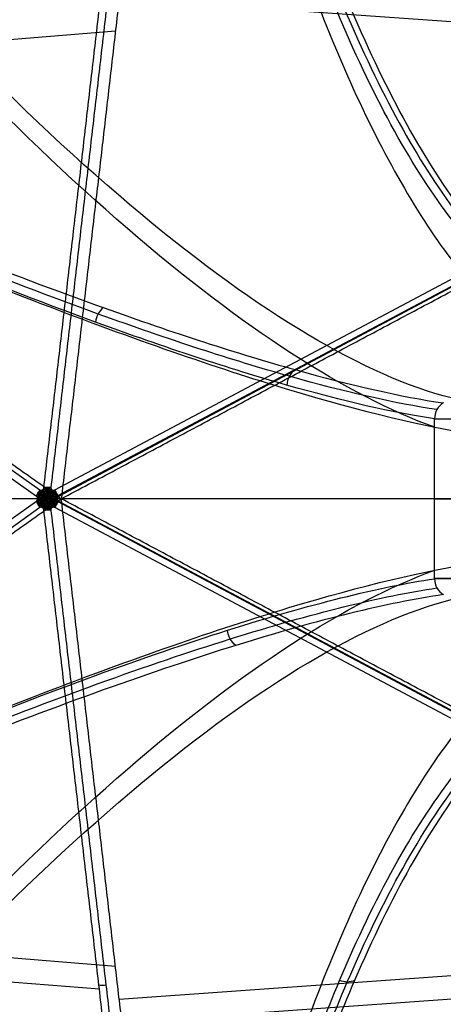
# Model space of a CAD drawing. Header units: millimetres. Extents: x -445 to 449, y -417 to 415.
# Tile 5 of 256: x -373 to -327, y -56 to 51. Entities that reach past the tile are written whole.
import ezdxf

# ---------------------------------------------------------------- set-up
doc = ezdxf.new("R2010")
doc.units = ezdxf.units.MM
doc.header["$MEASUREMENT"] = 0
doc.layers.add('Default', color=7, linetype='Continuous', true_color=0x000000)

msp = doc.modelspace()

# ---------------------------------------------------------------- linework, layer by layer
at = {"layer": 'Default', "color": 9, "true_color": 0xbfbfbf}
for p, q in [((-278.11, 47.33, -926.72), (-362.55, 53.35, -916.23)), ((-444.11, 51.52, -875.76), (-371.16, 0.03, -940.14)), ((-369.53, 0.03, -940.67), (-272.72, 51.52, -931.04)), ((-371.54, -0.66, -940.02), (-444.49, 50.83, -875.63)), ((-272.38, 50.91, -931.17), (-369.19, -0.58, -940.79)), ((-272.34, 50.83, -931.17), (-369.15, -0.66, -940.79)), ((-362.97, 49.75, -917.52), (-432.67, 44.13, -879.4)), ((-328.37, 7.74, -754.88), (-319.16, 7.74, -726.33)), ((-371.42, -0.92, -940.12), (-444.49, -0.92, -875.63)), ((-368.84, -0.92, -935.73), (-439.8, -0.92, -873.11)), ((-272.34, -0.92, -931.17), (-369.31, -0.92, -940.8)), ((-274.66, -0.92, -926.37), (-368.84, -0.92, -935.73)), ((-328.37, -0.92, -754.88), (-323.61, -0.92, -740.13)), ((-444.49, -52.68, -875.63), (-371.54, -1.19, -940.02)), ((-371.16, -1.88, -940.14), (-444.11, -53.37, -875.76)), ((-272.72, -53.37, -931.04), (-369.53, -1.88, -940.67)), ((-272.38, -52.76, -931.17), (-369.19, -1.27, -940.79)), ((-369.15, -1.19, -940.79), (-272.34, -52.68, -931.17)), ((-319.16, -9.58, -726.33), (-328.37, -9.58, -754.88)), ((-328.37, -9.58, -754.88), (-319.16, -9.58, -726.33)), ((-362.97, -51.6, -917.52), (-432.67, -45.98, -879.4)), ((-364.71, -54.08, -921.62), (-436.87, -48.26, -882.15)), ((-278.11, -49.18, -926.72), (-362.55, -55.2, -916.23)), ((-276.13, -51.56, -931.38), (-363.52, -57.79, -920.53))]:
    msp.add_line(p, q, dxfattribs=at)
at = {"layer": 'Default', "color": 9, "true_color": 0xbfbfbf, "extrusion": (0.824206, -0.5, -0.265866)}
for centre, radius, start, end in [((51.29, -817.25, -61.32), 202.52, 176.7448, 222.114), ((-370.16, -749.27, -62.5), 202.52, 299.5618, 341.8616), ((-370.16, -749.27, -62.37), 197.52, 299.6063, 344.8566)]:
    msp.add_arc(centre, radius, start, end, dxfattribs=at)
at = {"layer": 'Default', "color": 9, "true_color": 0xbfbfbf, "extrusion": (0.824206, 0.5, -0.265866)}
for centre, radius, start, end in [((368.58, -749.53, -63.29), 197.52, 195.1434, 240.3937), ((368.58, -749.53, -63.42), 202.52, 198.1384, 240.4382), ((-52.87, -817.5, -62.25), 202.52, 317.886, 3.2552)]:
    msp.add_arc(centre, radius, start, end, dxfattribs=at)
at = {"layer": 'Default', "color": 9, "true_color": 0xbfbfbf, "extrusion": (0.66265, -0.467773, -0.584878)}
for start, end in [(259.0915, 270.6174), (247.5656, 259.0915)]:
    msp.add_arc((-214.04, -937.93, 303.9), 2, start, end, dxfattribs=at)
at = {"layer": 'Default', "color": 9, "true_color": 0xbfbfbf, "extrusion": (0.108432, 0.935546, 0.336149)}
for start, end in [(289.024, 300.5498), (277.4981, 289.024)]:
    msp.add_arc((367.28, -869.59, -355.99), 2, start, end, dxfattribs=at)
at = {"layer": 'Default', "color": 9, "true_color": 0xbfbfbf, "extrusion": (0.879515, 0.467773, 0.087419)}
for start, end in [(278.8639, 290.3898), (267.338, 278.8639)]:
    msp.add_arc((172.85, -906.67, -407.23), 2, start, end, dxfattribs=at)
at = {"layer": 'Default', "color": 9, "true_color": 0xbfbfbf, "extrusion": (0, 1, 0)}
for radius, start, end in [(197.52, 203.8596, 249.1098), (202.52, 203.7852, 249.1544)]:
    msp.add_arc((509.01, -674.98, -0.92), radius, start, end, dxfattribs=at)
at = {"layer": 'Default', "color": 9, "true_color": 0xbfbfbf, "extrusion": (0.66265, 0.467773, -0.584878)}
for start, end in [(280.9085, 292.4344), (269.3826, 280.9085)]:
    msp.add_arc((212.54, -938.55, 303.04), 2, start, end, dxfattribs=at)
at = {"layer": 'Default', "color": 9, "true_color": 0xbfbfbf, "extrusion": (0.879515, -0.467773, 0.087419)}
for start, end in [(249.6102, 261.1361), (261.1361, 272.662)]:
    msp.add_arc((-174.48, -906.75, -406.36), 2, start, end, dxfattribs=at)
at = {"layer": 'Default', "color": 9, "true_color": 0xbfbfbf, "extrusion": (-0.108432, 0.935546, -0.336149)}
for centre, start, end in [((367.49, -870.21, 354.27), 289.024, 300.5498), ((367.49, -870.21, 354.27), 277.4981, 289.024), ((367.49, -870.21, 299.21), 277.4981, 300.5498)]:
    msp.add_arc(centre, 2, start, end, dxfattribs=at)
at = {"layer": 'Default', "color": 9, "true_color": 0xbfbfbf}
for points, degree in [([(-370.73, 0.3, -940.28), (-364.76, 51.79, -921.78), (-358.79, 103.28, -903.28)], 2), ([(-358.03, 103.28, -903.52), (-364, 51.79, -922.02), (-369.97, 0.3, -940.53)], 2), ([(-357.23, 99.25, -899.74), (-398.51, 74.21, -886.42), (-439.8, 49.16, -873.11)], 2), ([(-357.23, 99.25, -899.74), (-363.04, 49.16, -917.74), (-368.84, -0.92, -935.73)], 2), ([(-274.66, 49.16, -926.37), (-315.95, 74.21, -913.06), (-357.23, 99.25, -899.74)], 2), ([(-354.37, 99.25, -890.88), (-313.09, 74.21, -904.2), (-271.81, 49.16, -917.51)], 2), ([(-439.8, 49.16, -873.11), (-404.32, 24.12, -904.42), (-368.84, -0.92, -935.73)], 2), ([(-368.84, -0.92, -935.73), (-321.75, 24.12, -931.05), (-274.66, 49.16, -926.37)], 2), ([(-364.28, 19.79, -810.61), (-364.5, 19.61, -810.47), (-364.88, 19.14, -810.27), (-365.09, 18.53, -810.27), (-365.14, 18.23, -810.33)], 3), ([(-343.49, 13.07, -784.46), (-343.74, 12.89, -784.33), (-344.17, 12.39, -784.13), (-344.37, 11.73, -784.12), (-344.4, 11.4, -784.16)], 3), ([(-327.41, 9.47, -755.19), (-327.42, 9.47, -755.19), (-327.42, 9.47, -755.19), (-327.42, 9.47, -755.19)], 3), ([(-328.37, 7.74, -754.88), (-328.37, 7.74, -754.88), (-328.37, 7.74, -754.88), (-328.37, 7.74, -754.88)], 3), ([(-328.37, -9.58, -754.88), (-328.37, -0.92, -754.88), (-328.37, 7.74, -754.88)], 2), ([(-370.62, -0.81, -940.58), (-370.64, -0.75, -940.57), (-370.7, -0.64, -940.54), (-370.82, -0.37, -940.46), (-370.95, -0.17, -940.35), (-370.99, 0, -940.25)], 3), ([(-370.43, -0.69, -940.65), (-370.46, -0.64, -940.63), (-370.52, -0.53, -940.6), (-370.66, -0.27, -940.51), (-370.73, -0.03, -940.42), (-370.81, 0.11, -940.31)], 3), ([(-370.41, -0.35, -940.61), (-370.44, -0.3, -940.59), (-370.5, -0.2, -940.55), (-370.6, -0.01, -940.47), (-370.68, 0.13, -940.38), (-370.76, 0.2, -940.31)], 3), ([(-370.68, -0.43, -940.52), (-370.67, -0.38, -940.52), (-370.66, -0.27, -940.51), (-370.6, -0.02, -940.47), (-370.57, 0.19, -940.41), (-370.61, 0.3, -940.34)], 3), ([(-370.54, -0.72, -940.61), (-370.53, -0.66, -940.61), (-370.52, -0.54, -940.6), (-370.51, -0.22, -940.56), (-370.46, 0.09, -940.49), (-370.49, 0.31, -940.39)], 3), ([(-370.43, -0.69, -940.65), (-370.39, -0.64, -940.65), (-370.33, -0.53, -940.66), (-370.16, -0.27, -940.67), (-370.05, -0.03, -940.64), (-369.91, 0.11, -940.6)], 3), ([(-370.43, -0.92, -940.65), (-370.39, -0.86, -940.66), (-370.33, -0.74, -940.68), (-370.16, -0.46, -940.7), (-369.99, -0.17, -940.7), (-369.84, 0.04, -940.63)], 3), ([(-370.41, -0.35, -940.61), (-370.38, -0.3, -940.61), (-370.31, -0.2, -940.61), (-370.18, -0.01, -940.6), (-370.06, 0.13, -940.58), (-369.96, 0.2, -940.56)], 3), ([(-370.32, -0.72, -940.68), (-370.32, -0.66, -940.68), (-370.32, -0.54, -940.67), (-370.3, -0.22, -940.63), (-370.31, 0.09, -940.54), (-370.23, 0.31, -940.48)], 3), ([(-370.23, -0.81, -940.71), (-370.21, -0.75, -940.71), (-370.14, -0.64, -940.72), (-370, -0.37, -940.73), (-369.82, -0.17, -940.71), (-369.74, 0, -940.66)], 3), ([(-370.15, -0.43, -940.7), (-370.15, -0.38, -940.69), (-370.16, -0.27, -940.67), (-370.18, -0.02, -940.61), (-370.17, 0.19, -940.54), (-370.1, 0.3, -940.5)], 3), ([(-439.8, -51.01, -873.11), (-404.32, -25.97, -904.42), (-368.84, -0.92, -935.73)], 2), ([(-370.95, -0.92, -940.44), (-370.99, -0.89, -940.42), (-371.07, -0.82, -940.37), (-371.24, -0.67, -940.26), (-371.39, -0.55, -940.15), (-371.49, -0.54, -940.05)], 3), ([(-370.95, -0.92, -940.44), (-370.99, -0.96, -940.42), (-371.07, -1.03, -940.37), (-371.24, -1.18, -940.26), (-371.39, -1.3, -940.15), (-371.49, -1.31, -940.05)], 3), ([(-370.89, -0.64, -940.46), (-370.94, -0.64, -940.43), (-371.05, -0.65, -940.38), (-371.25, -0.66, -940.26), (-371.39, -0.68, -940.15), (-371.48, -0.73, -940.07)], 3), ([(-370.65, -0.92, -940.57), (-370.69, -0.89, -940.56), (-370.79, -0.82, -940.51), (-371.04, -0.67, -940.39), (-371.26, -0.49, -940.24), (-371.44, -0.42, -940.09)], 3), ([(-370.62, -0.81, -940.58), (-370.67, -0.81, -940.56), (-370.79, -0.81, -940.51), (-371.07, -0.82, -940.38), (-371.3, -0.79, -940.24), (-371.44, -0.82, -940.11)], 3), ([(-370.65, -0.92, -940.57), (-370.69, -0.96, -940.56), (-370.79, -1.03, -940.51), (-371.04, -1.18, -940.39), (-371.26, -1.36, -940.24), (-371.44, -1.42, -940.09)], 3), ([(-370.62, -1.04, -940.58), (-370.67, -1.04, -940.56), (-370.79, -1.04, -940.51), (-371.07, -1.02, -940.38), (-371.3, -1.06, -940.24), (-371.44, -1.03, -940.11)], 3), ([(-370.43, -0.92, -940.65), (-370.5, -0.92, -940.63), (-370.63, -0.92, -940.58), (-370.93, -0.92, -940.45), (-371.23, -0.92, -940.3), (-371.42, -0.92, -940.12)], 3), ([(-370.43, -0.92, -940.65), (-370.49, -0.89, -940.63), (-370.6, -0.82, -940.59), (-370.86, -0.66, -940.48), (-371.15, -0.47, -940.31), (-371.38, -0.31, -940.11)], 3), ([(-370.43, -0.92, -940.65), (-370.49, -0.96, -940.63), (-370.6, -1.03, -940.59), (-370.86, -1.19, -940.48), (-371.15, -1.38, -940.31), (-371.38, -1.54, -940.11)], 3), ([(-370.54, -0.72, -940.61), (-370.59, -0.7, -940.59), (-370.69, -0.64, -940.55), (-370.94, -0.48, -940.42), (-371.18, -0.35, -940.26), (-371.31, -0.19, -940.13)], 3), ([(-370.68, -0.43, -940.52), (-370.73, -0.41, -940.5), (-370.83, -0.37, -940.45), (-371.03, -0.28, -940.33), (-371.18, -0.19, -940.21), (-371.24, -0.08, -940.14)], 3), ([(-370.89, -0.64, -940.46), (-370.91, -0.59, -940.44), (-370.95, -0.48, -940.41), (-371.04, -0.28, -940.33), (-371.08, -0.12, -940.25), (-371.08, 0, -940.2)], 3), ([(-370.62, -1.04, -940.58), (-370.64, -1.09, -940.57), (-370.7, -1.21, -940.54), (-370.82, -1.48, -940.46), (-370.95, -1.68, -940.35), (-370.99, -1.85, -940.25)], 3), ([(-370.43, -0.92, -940.65), (-370.37, -0.89, -940.67), (-370.25, -0.82, -940.71), (-369.98, -0.66, -940.76), (-369.65, -0.47, -940.8), (-369.34, -0.31, -940.77)], 3), ([(-370.43, -0.92, -940.65), (-370.39, -0.99, -940.66), (-370.33, -1.11, -940.68), (-370.16, -1.39, -940.7), (-369.99, -1.68, -940.7), (-369.84, -1.89, -940.63)], 3), ([(-370.32, -0.72, -940.68), (-370.26, -0.7, -940.69), (-370.15, -0.64, -940.72), (-369.88, -0.48, -940.76), (-369.59, -0.35, -940.77), (-369.41, -0.19, -940.74)], 3), ([(-370.23, -0.81, -940.71), (-370.18, -0.81, -940.72), (-370.05, -0.81, -940.75), (-369.75, -0.82, -940.81), (-369.48, -0.79, -940.82), (-369.29, -0.82, -940.8)], 3), ([(-370.23, -1.04, -940.71), (-370.18, -1.04, -940.72), (-370.05, -1.04, -940.75), (-369.75, -1.02, -940.81), (-369.48, -1.06, -940.82), (-369.29, -1.03, -940.8)], 3), ([(-370.23, -1.04, -940.71), (-370.21, -1.09, -940.71), (-370.14, -1.21, -940.72), (-370, -1.48, -940.73), (-369.82, -1.68, -940.71), (-369.74, -1.85, -940.66)], 3), ([(-370.2, -0.92, -940.72), (-370.16, -0.89, -940.73), (-370.05, -0.82, -940.75), (-369.78, -0.67, -940.8), (-369.51, -0.49, -940.8), (-369.28, -0.42, -940.78)], 3), ([(-370.2, -0.92, -940.72), (-370.16, -0.96, -940.73), (-370.05, -1.03, -940.75), (-369.78, -1.18, -940.8), (-369.51, -1.36, -940.8), (-369.28, -1.42, -940.78)], 3), ([(-370.15, -0.43, -940.7), (-370.1, -0.41, -940.71), (-369.99, -0.37, -940.72), (-369.75, -0.28, -940.74), (-369.56, -0.19, -940.74), (-369.47, -0.08, -940.71)], 3), ([(-369.94, -0.64, -940.76), (-369.91, -0.59, -940.76), (-369.86, -0.48, -940.76), (-369.74, -0.28, -940.74), (-369.66, -0.12, -940.71), (-369.63, 0, -940.67)], 3), ([(-369.94, -0.64, -940.76), (-369.88, -0.64, -940.77), (-369.76, -0.65, -940.79), (-369.53, -0.66, -940.81), (-369.35, -0.68, -940.81), (-369.24, -0.73, -940.8)], 3), ([(-369.88, -0.92, -940.78), (-369.83, -0.89, -940.79), (-369.74, -0.82, -940.8), (-369.54, -0.67, -940.81), (-369.35, -0.55, -940.8), (-369.21, -0.54, -940.79)], 3), ([(-369.88, -0.92, -940.78), (-369.83, -0.96, -940.79), (-369.74, -1.03, -940.8), (-369.54, -1.18, -940.81), (-369.35, -1.3, -940.8), (-369.21, -1.31, -940.79)], 3), ([(-369.15, -0.66, -940.79), (-369.18, -0.68, -940.79), (-369.24, -0.72, -940.8), (-369.3, -0.82, -940.8), (-369.31, -0.89, -940.8), (-369.31, -0.92, -940.8)], 3), ([(-357.23, -101.1, -899.74), (-363.04, -51.01, -917.74), (-368.84, -0.92, -935.73)], 2), ([(-274.66, -51.01, -926.37), (-321.75, -25.97, -931.05), (-368.84, -0.92, -935.73)], 2), ([(-370.89, -1.21, -940.46), (-370.94, -1.21, -940.43), (-371.05, -1.2, -940.38), (-371.25, -1.19, -940.26), (-371.39, -1.17, -940.15), (-371.48, -1.12, -940.07)], 3), ([(-370.54, -1.13, -940.61), (-370.59, -1.15, -940.59), (-370.69, -1.21, -940.55), (-370.94, -1.37, -940.42), (-371.18, -1.5, -940.26), (-371.31, -1.66, -940.13)], 3), ([(-370.68, -1.41, -940.52), (-370.73, -1.43, -940.5), (-370.83, -1.48, -940.45), (-371.03, -1.57, -940.33), (-371.18, -1.66, -940.21), (-371.24, -1.77, -940.14)], 3), ([(-370.9, -1.89, -940.29), (-370.93, -1.87, -940.28), (-370.99, -1.84, -940.26), (-371.08, -1.84, -940.2), (-371.14, -1.86, -940.16), (-371.16, -1.88, -940.14)], 3), ([(-370.89, -1.21, -940.46), (-370.91, -1.26, -940.44), (-370.95, -1.37, -940.41), (-371.04, -1.57, -940.33), (-371.08, -1.73, -940.25), (-371.08, -1.85, -940.2)], 3), ([(-370.43, -1.16, -940.65), (-370.46, -1.21, -940.63), (-370.52, -1.32, -940.6), (-370.66, -1.58, -940.51), (-370.73, -1.82, -940.42), (-370.81, -1.95, -940.31)], 3), ([(-370.41, -1.5, -940.61), (-370.44, -1.55, -940.59), (-370.5, -1.65, -940.55), (-370.6, -1.84, -940.47), (-370.68, -1.97, -940.38), (-370.76, -2.04, -940.31)], 3), ([(-370.68, -1.41, -940.52), (-370.67, -1.47, -940.52), (-370.66, -1.58, -940.51), (-370.6, -1.83, -940.47), (-370.57, -2.03, -940.41), (-370.61, -2.15, -940.34)], 3), ([(-370.54, -1.13, -940.61), (-370.53, -1.19, -940.61), (-370.52, -1.31, -940.6), (-370.51, -1.63, -940.56), (-370.46, -1.94, -940.49), (-370.49, -2.16, -940.39)], 3), ([(-370.43, -1.16, -940.65), (-370.39, -1.21, -940.65), (-370.33, -1.32, -940.66), (-370.16, -1.58, -940.67), (-370.05, -1.82, -940.64), (-369.91, -1.95, -940.6)], 3), ([(-370.41, -1.5, -940.61), (-370.38, -1.55, -940.61), (-370.31, -1.65, -940.61), (-370.18, -1.84, -940.6), (-370.06, -1.97, -940.58), (-369.96, -2.04, -940.56)], 3), ([(-370.32, -1.13, -940.68), (-370.32, -1.19, -940.68), (-370.32, -1.31, -940.67), (-370.3, -1.63, -940.63), (-370.31, -1.94, -940.54), (-370.23, -2.16, -940.48)], 3), ([(-370.32, -1.13, -940.68), (-370.26, -1.15, -940.69), (-370.15, -1.21, -940.72), (-369.88, -1.37, -940.76), (-369.59, -1.5, -940.77), (-369.41, -1.66, -940.74)], 3), ([(-370.15, -1.41, -940.7), (-370.15, -1.47, -940.69), (-370.16, -1.58, -940.67), (-370.18, -1.83, -940.61), (-370.17, -2.03, -940.54), (-370.1, -2.15, -940.5)], 3), ([(-370.15, -1.41, -940.7), (-370.1, -1.43, -940.71), (-369.99, -1.48, -940.72), (-369.75, -1.57, -940.74), (-369.56, -1.66, -940.74), (-369.47, -1.77, -940.71)], 3), ([(-369.84, -1.89, -940.63), (-369.87, -1.9, -940.62), (-369.92, -1.95, -940.6), (-369.97, -2.04, -940.56), (-369.97, -2.11, -940.54), (-369.97, -2.14, -940.53)], 3), ([(-369.94, -1.21, -940.76), (-369.88, -1.21, -940.77), (-369.76, -1.2, -940.79), (-369.53, -1.19, -940.81), (-369.35, -1.17, -940.81), (-369.24, -1.12, -940.8)], 3), ([(-369.94, -1.21, -940.76), (-369.91, -1.26, -940.76), (-369.86, -1.37, -940.76), (-369.74, -1.57, -940.74), (-369.66, -1.73, -940.71), (-369.63, -1.85, -940.67)], 3), ([(-358.79, -105.13, -903.28), (-364.76, -53.64, -921.78), (-370.73, -2.14, -940.28)], 2), ([(-369.97, -2.14, -940.53), (-364, -53.64, -922.02), (-358.03, -105.13, -903.52)], 2), ([(-328.37, -9.58, -754.88), (-328.37, -9.59, -754.88), (-328.37, -9.59, -754.88), (-328.37, -9.59, -754.88)], 3), ([(-327.42, -11.31, -755.19), (-327.42, -11.31, -755.19), (-327.42, -11.32, -755.19), (-327.41, -11.32, -755.19)], 3), ([(-349.92, -16.82, -793.56), (-350.16, -16.64, -793.42), (-350.58, -16.15, -793.22), (-350.78, -15.5, -793.22), (-350.82, -15.18, -793.27)], 3), ([(-439.8, -51.01, -873.11), (-398.51, -76.06, -886.42), (-357.23, -101.1, -899.74)], 2), ([(-357.23, -101.1, -899.74), (-315.95, -76.06, -913.06), (-274.66, -51.01, -926.37)], 2), ([(-271.48, -52.14, -915.39), (-313.75, -77.18, -901.34), (-356.02, -102.23, -887.3)], 2), ([(-360.4, -103.5, -900.35), (-317.58, -78.13, -914.57), (-274.77, -52.77, -928.79)], 2), ([(-337.05, -53.14, -839.94), (-337.28, -53.24, -839.79), (-337.81, -53.35, -839.54), (-338.39, -53.24, -839.43), (-338.66, -53.14, -839.42)], 3), ([(-358.75, -106.16, -901.19), (-401.4, -80.28, -887.43), (-444.06, -54.41, -873.67)], 2), ([(-438.76, -53.75, -860.93), (-396.64, -79.3, -874.51), (-354.52, -104.85, -888.1)], 2), ([(-274.64, -54.07, -930.72), (-317.45, -79.44, -916.49), (-360.26, -104.81, -902.27)], 2), ([(-271.53, -54.41, -929.33), (-314.19, -80.28, -915.56), (-356.85, -106.16, -901.8)], 2), ([(-352.63, -104.85, -888.71), (-310.51, -79.3, -902.3), (-268.39, -53.75, -915.88)], 2)]:
    msp.add_open_spline(points, degree=degree, dxfattribs=at)
for points, knots in [([(-313.13, 18.13, -759.79), (-317.66, 19.92, -773.86), (-326.6, 27.38, -801.66), (-337.92, 47.78, -837.04), (-346.98, 73.56, -865.52), (-351.64, 92.31, -880.23), (-353.74, 102.36, -886.89)], [-1314.671432, -1314.671432, -1314.671432, -1314.671432, -1267.48661, -1220.301788, -1184.913171, -1149.524555, -1149.524555, -1149.524555, -1149.524555]), ([(-353.12, 102.42, -887), (-350.98, 92.38, -880.35), (-346.24, 73.66, -865.65), (-337.06, 47.94, -837.2), (-325.66, 27.61, -801.87), (-316.71, 20.18, -774.12), (-312.18, 18.4, -760.08)], [0, 0, 0, 0, 35.012924, 70.025848, 116.709747, 163.377336, 163.377336, 163.377336, 163.377336]), ([(-352.55, 102.36, -887.27), (-350.37, 92.31, -880.64), (-345.55, 73.56, -865.98), (-336.27, 47.78, -837.57), (-324.78, 27.38, -802.24), (-315.78, 19.92, -774.46), (-311.24, 18.13, -760.4)], [-189.353565, -189.353565, -189.353565, -189.353565, -153.964948, -118.576332, -71.39151, -24.206688, -24.206688, -24.206688, -24.206688]), ([(-354.37, 99.25, -890.88), (-351.94, 87.82, -883.33), (-349.18, 77.1, -874.79), (-343.08, 57.61, -855.88), (-339.74, 48.84, -845.52), (-332.54, 33.73, -823.19), (-328.7, 27.46, -811.29), (-320.7, 17.9, -786.5), (-316.54, 14.59, -773.58), (-312.27, 12.93, -760.35)], [-879.495751, -879.495751, -879.495751, -879.495751, -837.156724, -837.156724, -794.836466, -794.836466, -752.393427, -752.393427, -709.935271, -709.935271, -709.935271, -709.935271]), ([(-437.98, 51.26, -859.71), (-424.04, 44.61, -854.43), (-397.38, 32.51, -840.73), (-365.91, 20.05, -814.17), (-342.7, 12.55, -784.98), (-331.93, 10.13, -765.37), (-327.42, 9.47, -755.19)], [-189.353565, -189.353565, -189.353565, -189.353565, -142.168751, -94.983926, -59.595307, -24.206688, -24.206688, -24.206688, -24.206688]), ([(-328.37, 7.74, -754.88), (-332.87, 8.42, -765.07), (-343.62, 10.87, -784.69), (-366.77, 18.49, -813.9), (-398.14, 31.14, -840.48), (-424.69, 43.42, -854.22), (-438.57, 50.18, -859.52)], [-1314.671432, -1314.671432, -1314.671432, -1314.671432, -1279.28282, -1243.894199, -1196.709371, -1149.524555, -1149.524555, -1149.524555, -1149.524555]), ([(-328.11, 8.74, -754.95), (-332.6, 9.41, -765.12), (-343.33, 11.83, -784.7), (-366.46, 19.36, -813.88), (-397.82, 31.88, -840.46), (-424.4, 44.05, -854.22), (-438.3, 50.75, -859.52)], [0.016308, 0.016308, 0.016308, 0.016308, 35.008568, 70.017137, 116.695228, 163.37332, 163.37332, 163.37332, 163.37332]), ([(-323.69, 6, -756.66), (-329.33, 6.83, -769.46), (-336.21, 8.49, -781.49), (-352.09, 13.27, -803.74), (-361.1, 16.4, -813.98), (-380.75, 23.96, -832.29), (-391.33, 28.34, -840.32), (-413.49, 38.09, -854.04), (-425.08, 43.45, -859.73), (-436.94, 49.16, -864.25)], [709.935271, 709.935271, 709.935271, 709.935271, 752.393419, 752.393419, 794.836461, 794.836461, 837.156721, 837.156721, 879.495751, 879.495751, 879.495751, 879.495751]), ([(-327.42, 9.47, -755.19), (-327.7, 9.29, -755.08), (-327.94, 9.04, -755), (-328.27, 8.44, -754.89), (-328.36, 8.09, -754.87), (-328.37, 7.74, -754.88)], [-7.355431, -7.355431, -7.355431, -7.355431, -6.289077, -6.289077, -5.222526, -5.222526, -5.222526, -5.222526]), ([(-370.9, 0.04, -940.29), (-370.87, 0.06, -940.3), (-370.81, 0.1, -940.31), (-370.75, 0.19, -940.31), (-370.73, 0.26, -940.29), (-370.73, 0.3, -940.28)], [0, 0, 0, 0, 0.1080622, 0.2161244, 0.3241866, 0.3241866, 0.3241866, 0.3241866]), ([(-370.43, -0.92, -940.65), (-370.46, -0.86, -940.64), (-370.53, -0.74, -940.62), (-370.67, -0.46, -940.54), (-370.81, -0.17, -940.43), (-370.9, 0.04, -940.29)], [0, 0, 0, 0, 0.333333, 0.666667, 1, 1, 1, 1]), ([(-370.43, -0.92, -940.65), (-370.43, -0.85, -940.65), (-370.43, -0.71, -940.65), (-370.42, -0.39, -940.62), (-370.4, -0.01, -940.56), (-370.36, 0.31, -940.44)], [0, 0, 0, 0, 0.333333, 0.666667, 1, 1, 1, 1]), ([(-371.42, -0.92, -940.12), (-371.42, -0.89, -940.12), (-371.43, -0.82, -940.11), (-371.48, -0.72, -940.08), (-371.52, -0.68, -940.04), (-371.54, -0.66, -940.02)], [0, 0, 0, 0, 0.1080622, 0.2161244, 0.3241866, 0.3241866, 0.3241866, 0.3241866]), ([(-371.54, -1.19, -940.02), (-371.52, -1.17, -940.04), (-371.48, -1.13, -940.08), (-371.43, -1.03, -940.11), (-371.42, -0.96, -940.12), (-371.42, -0.92, -940.12)], [0, 0, 0, 0, 0.1080622, 0.2161244, 0.3241866, 0.3241866, 0.3241866, 0.3241866]), ([(-370.43, -0.92, -940.65), (-370.46, -0.99, -940.64), (-370.53, -1.11, -940.62), (-370.67, -1.39, -940.54), (-370.81, -1.68, -940.43), (-370.9, -1.89, -940.29)], [0, 0, 0, 0, 0.333333, 0.666667, 1, 1, 1, 1]), ([(-370.43, -0.92, -940.65), (-370.36, -0.92, -940.68), (-370.22, -0.92, -940.72), (-369.91, -0.92, -940.78), (-369.57, -0.92, -940.83), (-369.31, -0.92, -940.8)], [0, 0, 0, 0, 0.333333, 0.666667, 1, 1, 1, 1]), ([(-370.43, -0.92, -940.65), (-370.43, -1, -940.65), (-370.43, -1.14, -940.65), (-370.42, -1.46, -940.62), (-370.4, -1.83, -940.56), (-370.36, -2.16, -940.44)], [0, 0, 0, 0, 0.333333, 0.666667, 1, 1, 1, 1]), ([(-369.34, -1.54, -940.77), (-369.65, -1.38, -940.8), (-369.98, -1.19, -940.76), (-370.25, -1.03, -940.71), (-370.37, -0.96, -940.67), (-370.43, -0.92, -940.65)], [-1, -1, -1, -1, -0.666667, -0.333333, 0, 0, 0, 0]), ([(-369.31, -0.92, -940.8), (-369.31, -0.96, -940.8), (-369.3, -1.03, -940.8), (-369.24, -1.13, -940.8), (-369.18, -1.17, -940.79), (-369.15, -1.19, -940.79)], [0, 0, 0, 0, 0.1080622, 0.2161244, 0.3241866, 0.3241866, 0.3241866, 0.3241866]), ([(-436.94, -51.01, -864.25), (-425.08, -45.3, -859.73), (-413.49, -39.94, -854.04), (-391.33, -30.19, -840.32), (-380.75, -25.8, -832.29), (-361.1, -18.25, -813.98), (-352.09, -15.11, -803.74), (-336.21, -10.33, -781.49), (-329.33, -8.68, -769.46), (-323.69, -7.85, -756.66)], [-879.495751, -879.495751, -879.495751, -879.495751, -837.156731, -837.156731, -794.836471, -794.836471, -752.393429, -752.393429, -709.935271, -709.935271, -709.935271, -709.935271]), ([(-438.57, -52.03, -859.52), (-428.16, -46.96, -855.55), (-408.02, -37.52, -845.83), (-377.65, -24.53, -824.23), (-349.47, -14.25, -794.28), (-334.38, -10.49, -768.47), (-328.37, -9.59, -754.88)], [-189.353565, -189.353565, -189.353565, -189.353565, -153.964946, -118.576327, -71.391502, -24.206688, -24.206688, -24.206688, -24.206688]), ([(-328.37, -9.59, -754.88), (-328.36, -9.94, -754.87), (-328.27, -10.28, -754.89), (-327.94, -10.88, -755), (-327.7, -11.14, -755.08), (-327.42, -11.31, -755.19)], [-7.355431, -7.355431, -7.355431, -7.355431, -6.289077, -6.289077, -5.222526, -5.222526, -5.222526, -5.222526]), ([(-438.3, -52.6, -859.52), (-427.88, -47.57, -855.54), (-407.71, -38.22, -845.82), (-377.33, -25.36, -824.21), (-349.18, -15.19, -794.28), (-334.1, -11.48, -768.51), (-328.11, -10.58, -754.95)], [0, 0, 0, 0, 35.012925, 70.02585, 116.70975, 163.377339, 163.377339, 163.377339, 163.377339]), ([(-327.42, -11.31, -755.19), (-333.44, -12.2, -768.77), (-348.57, -15.9, -794.57), (-376.82, -26.03, -824.49), (-407.3, -38.82, -846.07), (-427.53, -48.12, -855.75), (-437.98, -53.11, -859.71)], [-1314.671432, -1314.671432, -1314.671432, -1314.671432, -1267.486618, -1220.301793, -1184.913174, -1149.524555, -1149.524555, -1149.524555, -1149.524555]), ([(-312.27, -14.78, -760.35), (-316.54, -16.44, -773.58), (-320.7, -19.74, -786.49), (-328.7, -29.3, -811.29), (-332.54, -35.58, -823.19), (-339.74, -50.68, -845.52), (-343.08, -59.46, -855.88), (-349.18, -78.95, -874.79), (-351.94, -89.67, -883.33), (-354.37, -101.1, -890.88)], [709.935271, 709.935271, 709.935271, 709.935271, 752.393429, 752.393429, 794.836471, 794.836471, 837.156731, 837.156731, 879.495751, 879.495751, 879.495751, 879.495751]), ([(-353.74, -104.21, -886.89), (-351.64, -94.16, -880.23), (-346.98, -75.41, -865.52), (-337.92, -49.63, -837.04), (-326.6, -29.23, -801.66), (-317.66, -21.77, -773.86), (-313.13, -19.98, -759.79)], [-189.353565, -189.353565, -189.353565, -189.353565, -153.964946, -118.576327, -71.391502, -24.206688, -24.206688, -24.206688, -24.206688]), ([(-353.12, -104.27, -887), (-350.98, -94.23, -880.35), (-346.24, -75.51, -865.65), (-337.06, -49.79, -837.2), (-325.66, -29.46, -801.87), (-316.71, -22.03, -774.12), (-312.18, -20.24, -760.08)], [0, 0, 0, 0, 35.012924, 70.025848, 116.709747, 163.377336, 163.377336, 163.377336, 163.377336]), ([(-311.24, -19.98, -760.4), (-315.78, -21.77, -774.46), (-324.78, -29.23, -802.24), (-336.27, -49.63, -837.57), (-345.55, -75.41, -865.98), (-350.37, -94.16, -880.64), (-352.55, -104.21, -887.27)], [-1314.671432, -1314.671432, -1314.671432, -1314.671432, -1267.48661, -1220.301788, -1184.913171, -1149.524555, -1149.524555, -1149.524555, -1149.524555])]:
    msp.add_open_spline(points, degree=3, knots=knots, dxfattribs=at)
for points, weights in [([(-371.16, 0.03, -940.14), (-371.04, -0.05, -940.24), (-370.9, 0.04, -940.29)], [1, 0.856671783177, 1]), ([(-369.97, 0.3, -940.53), (-369.99, 0.13, -940.59), (-369.84, 0.04, -940.63)], [1, 0.856671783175, 1]), ([(-369.84, 0.04, -940.63), (-369.69, -0.05, -940.68), (-369.53, 0.03, -940.67)], [1, 0.856671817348, 0.999999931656]), ([(-370.73, -2.14, -940.28), (-370.75, -1.98, -940.34), (-370.9, -1.89, -940.29)], [1, 0.856671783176, 1]), ([(-369.53, -1.88, -940.67), (-369.69, -1.8, -940.68), (-369.84, -1.89, -940.63)], [0.999999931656, 0.856671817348, 1])]:
    msp.add_rational_spline(points, weights, degree=2, dxfattribs=at)

doc.saveas('drawing.dxf')
